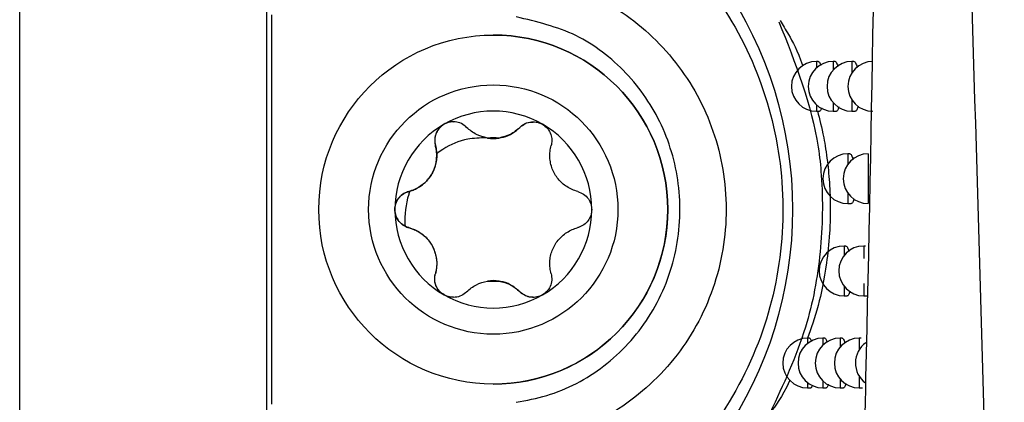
# Model space of a CAD drawing. Header units: millimetres. Extents: x -0.387 to 0.594, y -0.166 to 0.447.
# Tile 22 of 109: x -0.01742 to 0.00232, y 0.05743 to 0.0651. Entities that reach past the tile are written whole.
import ezdxf

# ---------------------------------------------------------------- set-up
doc = ezdxf.new("R2010")
doc.units = ezdxf.units.MM
doc.layers.add('FORMAT', color=7, linetype='Continuous')

msp = doc.modelspace()

# ---------------------------------------------------------------- linework, layer by layer
at = {"layer": 'FORMAT', "color": 7, "linetype": 'Continuous', "lineweight": 25}
for p, q in [((-0.017424, 0.030294), (-0.017424, 0.262294)), ((-0.012469, 0.03025), (-0.012469, 0.262337)), ((-0.012373, 0.065197), (-0.012373, 0.057391)), ((-0.007925, 0.064794), (-0.007925, 0.064794)), ((-0.001407, 0.064265), (-0.001445, 0.064265)), ((-0.001445, 0.064265), (-0.001445, 0.064135)), ((-0.001071, 0.064265), (-0.001108, 0.064265)), ((-0.001108, 0.064265), (-0.001108, 0.064093)), ((-0.000694, 0.064265), (-0.000731, 0.064265)), ((-0.000731, 0.064265), (-0.000731, 0.06404)), ((-0.001445, 0.063396), (-0.001445, 0.063265)), ((-0.001108, 0.063437), (-0.001108, 0.063265)), ((-0.000731, 0.063491), (-0.000731, 0.063265)), ((-0.001445, 0.063265), (-0.001382, 0.063265)), ((-0.001108, 0.063265), (-0.001044, 0.063265)), ((-0.000731, 0.063265), (-0.000666, 0.063265)), ((-0.007392, 0.062942), (-0.007392, 0.062942)), ((-0.007925, 0.062719), (-0.007925, 0.062719)), ((-0.009086, 0.06258), (-0.009086, 0.06258)), ((-0.000775, 0.062413), (-0.000812, 0.062413)), ((-0.000812, 0.062413), (-0.000812, 0.062204)), ((-0.000406, 0.062413), (-0.000406, 0.061413)), ((-0.00962, 0.061656), (-0.0096, 0.061661)), ((-0.00962, 0.061656), (-0.00962, 0.061656)), ((-0.000812, 0.061621), (-0.000812, 0.061413)), ((-0.000812, 0.061413), (-0.000747, 0.061413)), ((-0.00962, 0.060932), (-0.00962, 0.060932)), ((-0.000853, 0.060563), (-0.00089, 0.060563)), ((-0.00089, 0.060563), (-0.00089, 0.06037)), ((-0.000459, 0.060563), (-0.000496, 0.060563)), ((-0.000496, 0.060563), (-0.000496, 0.060312)), ((-0.009086, 0.060007), (-0.009086, 0.060007)), ((-0.007925, 0.059869), (-0.007925, 0.059869)), ((-0.007392, 0.059645), (-0.007392, 0.059645)), ((-0.00089, 0.059756), (-0.00089, 0.059563)), ((-0.000496, 0.059814), (-0.000496, 0.059563)), ((-0.00089, 0.059563), (-0.000825, 0.059563)), ((-0.000496, 0.059563), (-0.00043, 0.059563)), ((-0.001582, 0.058716), (-0.00162, 0.058716)), ((-0.00162, 0.058716), (-0.00162, 0.05861)), ((-0.001275, 0.058716), (-0.001313, 0.058716)), ((-0.001313, 0.058716), (-0.001313, 0.058577)), ((-0.00093, 0.058716), (-0.000967, 0.058716)), ((-0.000967, 0.058716), (-0.000967, 0.058537)), ((-0.000547, 0.058716), (-0.000584, 0.058716)), ((-0.000584, 0.058716), (-0.000584, 0.058484)), ((-0.000967, 0.057895), (-0.000967, 0.057716)), ((-0.000584, 0.057947), (-0.000584, 0.057716)), ((-0.007925, 0.057794), (-0.007925, 0.057794)), ((-0.00162, 0.057822), (-0.00162, 0.057716)), ((-0.00162, 0.057716), (-0.001557, 0.057716)), ((-0.001313, 0.057854), (-0.001313, 0.057716)), ((-0.001313, 0.057716), (-0.001249, 0.057716)), ((-0.000967, 0.057716), (-0.000902, 0.057716)), ((-0.000584, 0.057716), (-0.000518, 0.057716))]:
    msp.add_line(p, q, dxfattribs=at)
for radius in [0.0035, 0.0025]:
    msp.add_circle((-0.007925, 0.061294), radius, dxfattribs=at)
for centre, radius, start, end in [((-0.009925, 0.061294), 0.0080085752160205, 291.342022, 68.657978), ((-0.007925, 0.061294), 0.0035, 0.001141, 90), ((-0.001445, 0.063765), 0.0005, 90, 270), ((-0.001108, 0.063765), 0.0005, 90, 270), ((-0.000731, 0.063765), 0.0005, 90, 270), ((-0.000313, 0.063765), 0.0005, 90, 270), ((-0.007925, 0.061294), 0.0019749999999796, 60, 120), ((-0.007925, 0.061294), 0.0019749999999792, 120, 179.998859), ((-0.007925, 0.061294), 0.0019749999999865, 359.998859, 60), ((-0.007925, 0.061294), 0.0014388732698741, 85.351691, 94.648309), ((-0.007925, 0.063467), 0.0007483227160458, 261.035513, 278.964487), ((-0.000812, 0.061913), 0.0005, 90, 270), ((-0.000406, 0.061913), 0.0005, 90, 270), ((-0.007925, 0.061294), 0.0019749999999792, 179.998859, 240), ((-0.007925, 0.061294), 0.0035, 270, 0.001141), ((-0.007925, 0.061294), 0.0019749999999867, 300, 359.998859), ((-0.00089, 0.060063), 0.0005, 90, 270), ((-0.000496, 0.060063), 0.0005, 90, 270), ((-0.007925, 0.05912), 0.0007483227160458, 81.035513, 98.964487), ((-0.007925, 0.061294), 0.0014388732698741, 265.351691, 274.648309), ((-0.007925, 0.061294), 0.0019749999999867, 240, 300), ((-0.00162, 0.058216), 0.0005, 90, 270), ((-0.001313, 0.058216), 0.0005, 90, 270), ((-0.000967, 0.058216), 0.0005, 90, 270), ((-0.000584, 0.058216), 0.0005, 90, 270), ((-0.000162, 0.058216), 0.0005, 125.352365, 233.109702)]:
    msp.add_arc(centre, radius, start, end, dxfattribs=at)
for points, knots in [([(-0.0001281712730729, 0.0860241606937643), (-0.0001294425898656, 0.0851984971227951), (-0.0001357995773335, 0.0810699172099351), (-0.0001948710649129, 0.0716758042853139), (-0.0003780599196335, 0.060522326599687), (-0.0006230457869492, 0.0513926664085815), (-0.0007867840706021, 0.0461877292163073), (-0.0008786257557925, 0.0435928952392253), (-0.0009245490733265, 0.0422954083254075)], [0, 0, 0, 0, 0.0561085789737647, 0.2805607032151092, 0.6399561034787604, 0.8199377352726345, 0.9099640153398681, 1, 1, 1, 1]), ([(0.000969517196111, 0.0854431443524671), (0.0010719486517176, 0.0826439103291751), (0.0012768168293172, 0.0770452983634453), (0.0016440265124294, 0.0664443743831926), (0.0020311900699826, 0.0537381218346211), (0.0022274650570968, 0.0438444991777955), (0.0023246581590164, 0.0389452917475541)], [0, 0, 0, 0, 0.1803464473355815, 0.3607021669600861, 0.6834271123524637, 1, 1, 1, 1]), ([(-0.0071627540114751, 0.0683643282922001), (-0.0066662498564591, 0.0681553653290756), (-0.0055065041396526, 0.0676672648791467), (-0.0040006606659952, 0.0663897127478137), (-0.0028172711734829, 0.0646661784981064), (-0.0021633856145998, 0.0627286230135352), (-0.0020484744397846, 0.060699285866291), (-0.0024855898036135, 0.0586809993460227), (-0.0034951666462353, 0.0568065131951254), (-0.0050588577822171, 0.0551749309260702), (-0.0064488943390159, 0.0545461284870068), (-0.0071627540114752, 0.0542232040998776)], [0, 0, 0, 0, 0.0871810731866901, 0.2036395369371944, 0.3146386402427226, 0.4232760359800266, 0.5314626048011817, 0.6409605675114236, 0.7541963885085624, 0.8737664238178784, 1, 1, 1, 1]), ([(-0.0073500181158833, 0.0659908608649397), (-0.0068364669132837, 0.0658743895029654), (-0.0058093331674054, 0.0656414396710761), (-0.0045274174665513, 0.06466987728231), (-0.0036217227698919, 0.0633606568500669), (-0.0031919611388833, 0.0618039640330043), (-0.0032915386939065, 0.0601753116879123), (-0.0039266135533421, 0.0586613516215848), (-0.0050251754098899, 0.0574662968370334), (-0.0062453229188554, 0.0568007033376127), (-0.0070559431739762, 0.0566509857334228), (-0.0073500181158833, 0.0565966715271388)], [0, 0, 0, 0, 0.1153580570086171, 0.2307231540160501, 0.3459045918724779, 0.4624026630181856, 0.5809511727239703, 0.7002679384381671, 0.8181730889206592, 0.9340372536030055, 0.9999999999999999, 0.9999999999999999, 0.9999999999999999, 0.9999999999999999]), ([(-0.0074635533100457, 0.0574284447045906), (-0.0072586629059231, 0.0574671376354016), (-0.0066311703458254, 0.0575856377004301), (-0.0056521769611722, 0.058108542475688), (-0.0047379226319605, 0.0591006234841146), (-0.0042096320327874, 0.0603665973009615), (-0.0041297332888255, 0.0617227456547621), (-0.0044830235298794, 0.0630043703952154), (-0.0052117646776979, 0.0640713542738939), (-0.0062328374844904, 0.0648648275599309), (-0.0070532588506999, 0.0650609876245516), (-0.0074635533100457, 0.0651590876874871)], [0, 0, 0, 0, 0.0566592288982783, 0.1735232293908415, 0.2943793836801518, 0.4174618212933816, 0.5393501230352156, 0.6576920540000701, 0.7725496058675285, 0.8862515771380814, 1, 1, 1, 1]), ([(-0.0021958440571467, 0.0650597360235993), (-0.0018674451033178, 0.064232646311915), (-0.0014685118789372, 0.0632279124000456), (-0.0013077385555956, 0.061657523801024), (-0.0013273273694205, 0.0604416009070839), (-0.0016262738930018, 0.0588155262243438), (-0.0021090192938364, 0.0577824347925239), (-0.0023721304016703, 0.0572193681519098)], [0, 0, 0, 0, 0.3233847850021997, 0.3928421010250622, 0.5827044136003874, 0.7725610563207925, 1, 1, 1, 1]), ([(-0.0021712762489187, 0.0650853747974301), (-0.0021177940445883, 0.0649954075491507), (-0.0019885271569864, 0.0647779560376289), (-0.0018256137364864, 0.0644890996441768), (-0.0017175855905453, 0.0641787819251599), (-0.0017160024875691, 0.0641742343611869)], [0, 0, 0, 0, 0.4101584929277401, 0.9913561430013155, 1, 1, 1, 1]), ([(-0.0014069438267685, 0.064263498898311), (-0.0014042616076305, 0.0642636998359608), (-0.0013971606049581, 0.0642642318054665), (-0.0013852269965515, 0.064248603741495), (-0.0013728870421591, 0.0642232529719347), (-0.0013655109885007, 0.0641971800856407), (-0.0013624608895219, 0.0641863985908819)], [0, 0, 0, 0, 0.1805875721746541, 0.4780939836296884, 0.784184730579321, 1, 1, 1, 1]), ([(-0.0010707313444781, 0.0642634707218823), (-0.0010678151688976, 0.0642636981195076), (-0.0010599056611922, 0.0642643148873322), (-0.0010465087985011, 0.0642494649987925), (-0.001031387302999, 0.064219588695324), (-0.001020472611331, 0.0641903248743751), (-0.0010152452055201, 0.0641684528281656), (-0.00101441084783, 0.0641649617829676)], [0, 0, 0, 0, 0.1534564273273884, 0.4162180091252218, 0.6865547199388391, 0.9499703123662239, 1, 1, 1, 1]), ([(-0.0006939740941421, 0.0642634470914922), (-0.0006908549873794, 0.0642637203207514), (-0.0006821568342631, 0.0642644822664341), (-0.0006673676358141, 0.0642498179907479), (-0.000650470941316, 0.0642205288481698), (-0.0006362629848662, 0.0641846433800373), (-0.0006285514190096, 0.0641547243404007), (-0.0006256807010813, 0.064143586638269)], [0, 0, 0, 0, 0.1335790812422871, 0.3725077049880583, 0.6183185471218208, 0.8579147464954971, 1, 1, 1, 1]), ([(-0.0014245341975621, 0.0632652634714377), (-0.0013810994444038, 0.0631040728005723), (-0.0013081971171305, 0.0628335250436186), (-0.0012240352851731, 0.062295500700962), (-0.0011747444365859, 0.0617788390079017), (-0.0011613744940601, 0.0612668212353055), (-0.0011817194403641, 0.0607198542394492), (-0.0012583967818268, 0.0600187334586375), (-0.0014182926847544, 0.0592764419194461), (-0.0015493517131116, 0.0589120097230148), (-0.0016199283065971, 0.0587157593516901)], [0, 0, 0, 0, 0.1296673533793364, 0.2176379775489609, 0.2925465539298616, 0.367998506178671, 0.4328851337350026, 0.5417939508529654, 0.7532514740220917, 1, 1, 1, 1]), ([(-0.0013430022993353, 0.0633352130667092), (-0.0013434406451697, 0.0633331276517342), (-0.0013472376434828, 0.0633150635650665), (-0.0013556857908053, 0.063292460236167), (-0.0013681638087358, 0.0632712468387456), (-0.0013770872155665, 0.0632630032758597), (-0.0013817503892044, 0.0632653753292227), (-0.0013818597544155, 0.0632654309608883)], [0, 0, 0, 0, 0.0413965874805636, 0.3585816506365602, 0.6709942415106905, 0.9922838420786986, 1, 1, 1, 1]), ([(-0.0009959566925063, 0.0633519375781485), (-0.0009976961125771, 0.0633443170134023), (-0.0010031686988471, 0.0633203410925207), (-0.0010140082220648, 0.0632927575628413), (-0.0010280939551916, 0.0632716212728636), (-0.001038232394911, 0.0632631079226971), (-0.0010435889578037, 0.0632654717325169), (-0.0010438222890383, 0.0632655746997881)], [0, 0, 0, 0, 0.1324908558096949, 0.4168444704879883, 0.6978696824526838, 0.9868392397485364, 1, 1, 1, 1]), ([(-0.0006078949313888, 0.06336842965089), (-0.000611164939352, 0.063355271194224), (-0.0006185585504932, 0.0633255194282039), (-0.0006320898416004, 0.0632932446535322), (-0.0006477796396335, 0.0632719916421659), (-0.0006591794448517, 0.0632632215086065), (-0.0006652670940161, 0.0632655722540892), (-0.0006656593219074, 0.0632657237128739)], [0, 0, 0, 0, 0.2046377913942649, 0.4626937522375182, 0.7186862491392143, 0.9818749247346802, 1, 1, 1, 1]), ([(-0.0087261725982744, 0.0630487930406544), (-0.0087407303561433, 0.0630503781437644), (-0.0087951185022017, 0.0630563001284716), (-0.0088888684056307, 0.0630225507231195), (-0.0089874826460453, 0.0629562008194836), (-0.0090584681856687, 0.0628636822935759), (-0.0090983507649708, 0.0627547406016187), (-0.0091036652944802, 0.0626567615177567), (-0.0090908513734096, 0.0626000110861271), (-0.0090863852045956, 0.0625802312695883)], [0, 0, 0, 0, 0.0637258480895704, 0.2380813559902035, 0.3988430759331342, 0.5594445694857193, 0.7245864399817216, 0.9040072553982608, 0.9999999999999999, 0.9999999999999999, 0.9999999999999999, 0.9999999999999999]), ([(-0.0089129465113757, 0.0630041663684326), (-0.0089457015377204, 0.0629809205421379), (-0.009011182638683, 0.0629344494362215), (-0.0090748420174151, 0.0628306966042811), (-0.0091050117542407, 0.062714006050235), (-0.0090991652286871, 0.062628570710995), (-0.0090877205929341, 0.0625850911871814), (-0.0090864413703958, 0.0625802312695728)], [0, 0, 0, 0, 0.2355200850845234, 0.4708319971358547, 0.7119519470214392, 0.9678034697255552, 1, 1, 1, 1]), ([(-0.0084590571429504, 0.0629424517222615), (-0.0084921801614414, 0.0629701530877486), (-0.0085585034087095, 0.0630256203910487), (-0.0086586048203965, 0.0630517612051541), (-0.0087535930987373, 0.0630560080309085), (-0.0088311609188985, 0.0630449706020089), (-0.0088899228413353, 0.0630156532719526), (-0.0089129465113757, 0.0630041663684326)], [0, 0, 0, 0, 0.2724766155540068, 0.5455883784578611, 0.6126147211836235, 0.8482175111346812, 1, 1, 1, 1]), ([(-0.0073918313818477, 0.0629424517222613), (-0.0073587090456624, 0.0629701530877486), (-0.007292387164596, 0.0630256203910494), (-0.0071922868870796, 0.0630517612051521), (-0.0070972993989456, 0.0630560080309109), (-0.0070197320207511, 0.0630449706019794), (-0.0069609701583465, 0.0630156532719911), (-0.0069379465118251, 0.0630041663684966)], [0, 0, 0, 0, 0.2724766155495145, 0.545588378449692, 0.6126147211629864, 0.8482175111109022, 1, 1, 1, 1]), ([(-0.0073917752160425, 0.0629424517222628), (-0.007378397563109, 0.0629547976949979), (-0.0073302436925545, 0.0629992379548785), (-0.0072400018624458, 0.0630479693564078), (-0.0071561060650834, 0.0630485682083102), (-0.0071246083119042, 0.0630487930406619)], [0, 0, 0, 0, 0.1937142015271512, 0.6972888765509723, 1, 1, 1, 1]), ([(-0.0069379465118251, 0.0630041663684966), (-0.0069051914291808, 0.0629809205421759), (-0.0068397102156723, 0.0629344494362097), (-0.0067760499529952, 0.0628306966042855), (-0.0067458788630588, 0.0627140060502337), (-0.0067517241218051, 0.0626285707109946), (-0.0067631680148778, 0.0625850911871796), (-0.0067644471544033, 0.0625802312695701)], [0, 0, 0, 0, 0.2355200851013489, 0.4708319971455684, 0.7119519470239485, 0.967803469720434, 1, 1, 1, 1]), ([(-0.0080420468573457, 0.0627279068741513), (-0.008119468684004, 0.0627470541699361), (-0.0082802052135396, 0.0627868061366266), (-0.0083980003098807, 0.0628893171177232), (-0.0084590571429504, 0.0629424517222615)], [0, 0, 0, 0, 0.4816691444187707, 1, 1, 1, 1]), ([(-0.0079253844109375, 0.0627187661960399), (-0.0078552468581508, 0.0627247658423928), (-0.0077153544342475, 0.0627367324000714), (-0.0075310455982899, 0.0628199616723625), (-0.0074381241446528, 0.0629016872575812), (-0.0073917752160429, 0.0629424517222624)], [0, 0, 0, 0, 0.3350855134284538, 0.6683427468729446, 1, 1, 1, 1]), ([(-0.0073918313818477, 0.0629424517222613), (-0.007452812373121, 0.0628893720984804), (-0.0075705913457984, 0.062786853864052), (-0.0077313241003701, 0.0627470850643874), (-0.0078088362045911, 0.0627279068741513)], [0, 0, 0, 0, 0.5177578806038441, 1, 1, 1, 1]), ([(-0.0080703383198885, 0.0627329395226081), (-0.0081936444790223, 0.0627291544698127), (-0.0084969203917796, 0.0627198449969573), (-0.008833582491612, 0.0625780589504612), (-0.0090193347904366, 0.0624432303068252), (-0.0090599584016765, 0.0624137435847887)], [0, 0, 0, 0, 0.3486651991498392, 0.8575545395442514, 1, 1, 1, 1]), ([(-0.0090864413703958, 0.0625802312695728), (-0.0090776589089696, 0.0625418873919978), (-0.0090598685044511, 0.0624642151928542), (-0.0090571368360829, 0.0623447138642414), (-0.0090722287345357, 0.0622257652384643), (-0.0091053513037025, 0.0621130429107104), (-0.0091564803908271, 0.0620053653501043), (-0.0092231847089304, 0.061908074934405), (-0.0093049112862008, 0.0618218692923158), (-0.009399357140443, 0.0617497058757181), (-0.0095051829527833, 0.0616914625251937), (-0.0095814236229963, 0.0616679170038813), (-0.0096200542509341, 0.0616559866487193)], [0, 0, 0, 0, 0.1034027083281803, 0.2094601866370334, 0.3055668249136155, 0.4046957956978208, 0.4982495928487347, 0.5953018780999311, 0.6912090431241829, 0.7903053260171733, 0.8937491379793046, 1, 1, 1, 1]), ([(-0.0096000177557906, 0.0616614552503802), (-0.0095696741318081, 0.0616714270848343), (-0.0095084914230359, 0.0616915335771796), (-0.0094237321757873, 0.0617358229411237), (-0.0093457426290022, 0.0617891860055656), (-0.0092761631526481, 0.0618507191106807), (-0.0092125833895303, 0.061923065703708), (-0.0091560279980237, 0.062007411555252), (-0.0091092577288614, 0.0621038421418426), (-0.0090770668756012, 0.0622071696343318), (-0.0090593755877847, 0.0623120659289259), (-0.0090597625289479, 0.062379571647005), (-0.0090599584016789, 0.0624137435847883)], [0, 0, 0, 0, 0.103058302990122, 0.2077993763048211, 0.2988560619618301, 0.3916759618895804, 0.4837689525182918, 0.5785497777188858, 0.6823412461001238, 0.790143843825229, 0.8937691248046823, 1, 1, 1, 1]), ([(-0.0090599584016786, 0.0624137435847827), (-0.009061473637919, 0.0624352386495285), (-0.009064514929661, 0.0624783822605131), (-0.009074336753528, 0.062533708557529), (-0.009082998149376, 0.0625671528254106), (-0.0090863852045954, 0.0625802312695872)], [0, 0, 0, 0, 0.3768037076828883, 0.756297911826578, 1, 1, 1, 1]), ([(-0.0062308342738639, 0.0616559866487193), (-0.0062684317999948, 0.0616675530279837), (-0.0063445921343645, 0.0616909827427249), (-0.0064494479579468, 0.0617483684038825), (-0.0065449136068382, 0.0618209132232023), (-0.0066259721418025, 0.0619059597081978), (-0.0066936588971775, 0.0620040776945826), (-0.0067445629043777, 0.0621104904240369), (-0.0067783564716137, 0.0622243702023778), (-0.0067936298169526, 0.0623422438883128), (-0.00679115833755, 0.0624630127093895), (-0.006773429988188, 0.0625408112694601), (-0.0067644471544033, 0.0625802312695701)], [0, 0, 0, 0, 0.1034027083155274, 0.2094601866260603, 0.3055668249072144, 0.40469579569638, 0.4982495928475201, 0.5953018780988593, 0.6912090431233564, 0.7903053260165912, 0.8937491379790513, 1, 1, 1, 1]), ([(-0.0007746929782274, 0.0624109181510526), (-0.0007716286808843, 0.0624111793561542), (-0.0007631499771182, 0.0624119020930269), (-0.0007487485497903, 0.0623971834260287), (-0.0007323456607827, 0.0623677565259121), (-0.0007191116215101, 0.0623337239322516), (-0.0007121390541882, 0.0623060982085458), (-0.0007098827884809, 0.062297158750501)], [0, 0, 0, 0, 0.1388092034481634, 0.3840756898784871, 0.6364083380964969, 0.882344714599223, 1, 1, 1, 1]), ([(-0.0096199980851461, 0.0616559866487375), (-0.0096526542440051, 0.0616446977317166), (-0.009728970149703, 0.0616183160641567), (-0.00982676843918, 0.0615307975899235), (-0.009889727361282, 0.061409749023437), (-0.0099066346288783, 0.0612843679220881), (-0.0098846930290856, 0.0611670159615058), (-0.0098290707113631, 0.0610645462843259), (-0.0097605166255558, 0.0609967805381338), (-0.0097116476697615, 0.0609692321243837), (-0.0096947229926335, 0.0609596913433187)], [0, 0, 0, 0, 0.1228673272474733, 0.2871351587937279, 0.4311703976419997, 0.5577023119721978, 0.6809784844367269, 0.8040671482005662, 0.93214300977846, 1, 1, 1, 1]), ([(-0.0099004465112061, 0.0612937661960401), (-0.0098966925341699, 0.0613337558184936), (-0.0098891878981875, 0.061413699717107), (-0.0098311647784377, 0.0615207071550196), (-0.0097451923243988, 0.0616051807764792), (-0.0096682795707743, 0.0616428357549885), (-0.009624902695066, 0.0616546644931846), (-0.0096200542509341, 0.0616559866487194)], [0, 0, 0, 0, 0.2355200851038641, 0.4708319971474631, 0.7119519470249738, 0.9678034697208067, 1, 1, 1, 1]), ([(-0.0096000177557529, 0.0616614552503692), (-0.0096075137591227, 0.0616393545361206), (-0.0096808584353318, 0.0614231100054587), (-0.0097088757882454, 0.0611806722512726), (-0.0096952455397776, 0.0609678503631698), (-0.009694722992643, 0.0609596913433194)], [0, 0, 0, 0, 0.0986708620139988, 0.9654454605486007, 1, 1, 1, 1]), ([(-0.0062308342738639, 0.0616559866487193), (-0.0061902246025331, 0.0616410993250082), (-0.0061089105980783, 0.0616112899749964), (-0.0060145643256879, 0.0615156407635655), (-0.0059591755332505, 0.0614041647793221), (-0.0059530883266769, 0.061327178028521), (-0.0059504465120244, 0.0612937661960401)], [0, 0, 0, 0, 0.2726506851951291, 0.5459369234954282, 0.8029390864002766, 1, 1, 1, 1]), ([(-0.0006917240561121, 0.061511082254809), (-0.0006945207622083, 0.0614995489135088), (-0.0007013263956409, 0.0614714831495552), (-0.0007140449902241, 0.0614405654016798), (-0.0007292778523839, 0.0614193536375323), (-0.0007403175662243, 0.0614106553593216), (-0.0007461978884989, 0.0614130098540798), (-0.0007465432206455, 0.061413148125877)], [0, 0, 0, 0, 0.1849996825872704, 0.4501867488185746, 0.7129658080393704, 0.983143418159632, 1, 1, 1, 1]), ([(-0.0096200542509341, 0.0609315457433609), (-0.009660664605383, 0.0609464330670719), (-0.0097419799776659, 0.0609762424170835), (-0.0098363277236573, 0.0610718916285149), (-0.0098917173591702, 0.0611833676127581), (-0.0098978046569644, 0.0612603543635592), (-0.0099004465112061, 0.0612937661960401)], [0, 0, 0, 0, 0.2726506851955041, 0.5459369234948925, 0.8029390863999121, 1, 1, 1, 1]), ([(-0.0059504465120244, 0.0612937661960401), (-0.005954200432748, 0.0612537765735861), (-0.0059617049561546, 0.0611738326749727), (-0.0060197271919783, 0.0610668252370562), (-0.0061056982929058, 0.0609823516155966), (-0.0061826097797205, 0.0609446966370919), (-0.0062259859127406, 0.0609328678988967), (-0.0062308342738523, 0.0609315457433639)], [0, 0, 0, 0, 0.2355200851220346, 0.4708319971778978, 0.7119519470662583, 0.9678034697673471, 1, 1, 1, 1]), ([(-0.0096947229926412, 0.0609596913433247), (-0.0096825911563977, 0.0609539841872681), (-0.0096582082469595, 0.0609425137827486), (-0.0096327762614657, 0.060935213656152), (-0.0096199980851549, 0.060931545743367)], [0, 0, 0, 0, 0.4975549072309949, 1, 1, 1, 1]), ([(-0.0096200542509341, 0.0609315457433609), (-0.0095824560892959, 0.0609199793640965), (-0.0095062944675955, 0.0608965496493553), (-0.0094014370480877, 0.0608391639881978), (-0.0093059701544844, 0.0607666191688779), (-0.0092249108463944, 0.0606815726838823), (-0.0091572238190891, 0.0605834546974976), (-0.009106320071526, 0.0604770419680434), (-0.0090725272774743, 0.0603631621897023), (-0.0090572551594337, 0.0602452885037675), (-0.0090597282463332, 0.0601245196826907), (-0.0090774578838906, 0.0600467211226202), (-0.009086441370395, 0.0600073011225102)], [0, 0, 0, 0, 0.1034027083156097, 0.209460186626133, 0.3055668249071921, 0.4046957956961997, 0.4982495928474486, 0.5953018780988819, 0.6912090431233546, 0.7903053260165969, 0.8937491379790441, 1, 1, 1, 1]), ([(-0.009619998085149, 0.0609315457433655), (-0.0095883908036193, 0.060922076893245), (-0.0095246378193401, 0.0609029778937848), (-0.0094330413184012, 0.0608575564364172), (-0.009345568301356, 0.0607990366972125), (-0.0092656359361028, 0.060727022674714), (-0.0091942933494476, 0.0606408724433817), (-0.009139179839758, 0.0605490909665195), (-0.0090995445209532, 0.0604555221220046), (-0.0090740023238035, 0.0603647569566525), (-0.0090600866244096, 0.0602721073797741), (-0.009057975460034, 0.0601808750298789), (-0.0090659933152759, 0.0600917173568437), (-0.0090795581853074, 0.0600355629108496), (-0.0090863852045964, 0.0600073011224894)], [0, 0, 0, 0, 0.0888685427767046, 0.1792509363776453, 0.2667532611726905, 0.3565325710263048, 0.4441796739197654, 0.5353393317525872, 0.6102685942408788, 0.6872628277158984, 0.7649852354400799, 0.8442636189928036, 0.9216199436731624, 1, 1, 1, 1]), ([(-0.0067644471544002, 0.0600073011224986), (-0.0067732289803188, 0.0600456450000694), (-0.0067910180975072, 0.06012331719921), (-0.0067937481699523, 0.0602428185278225), (-0.0067786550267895, 0.0603617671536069), (-0.0067455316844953, 0.0604744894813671), (-0.0066944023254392, 0.0605821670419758), (-0.0066276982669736, 0.0606794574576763), (-0.0065459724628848, 0.0607656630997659), (-0.0064515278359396, 0.0608378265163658), (-0.0063457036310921, 0.0608960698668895), (-0.0062694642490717, 0.060919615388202), (-0.0062308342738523, 0.0609315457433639)], [0, 0, 0, 0, 0.1034027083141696, 0.2094601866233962, 0.3055668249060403, 0.4046957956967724, 0.4982495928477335, 0.5953018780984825, 0.6912090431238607, 0.7903053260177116, 0.8937491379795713, 1, 1, 1, 1]), ([(-0.0008533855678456, 0.0605610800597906), (-0.0008503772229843, 0.0605613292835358), (-0.0008421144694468, 0.0605620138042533), (-0.0008280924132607, 0.060547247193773), (-0.0008121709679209, 0.0605176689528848), (-0.0007998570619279, 0.0604854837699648), (-0.0007935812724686, 0.060460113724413), (-0.0007919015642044, 0.060453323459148)], [0, 0, 0, 0, 0.1441992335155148, 0.3960592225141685, 0.6551767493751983, 0.9077084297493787, 0.9999999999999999, 0.9999999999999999, 0.9999999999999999, 0.9999999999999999]), ([(-0.0089129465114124, 0.0595833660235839), (-0.0089457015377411, 0.0596066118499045), (-0.0090111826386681, 0.0596530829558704), (-0.0090748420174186, 0.0597568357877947), (-0.0091050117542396, 0.0598735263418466), (-0.0090991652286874, 0.0599589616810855), (-0.0090877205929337, 0.0600024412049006), (-0.009086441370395, 0.0600073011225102)], [0, 0, 0, 0, 0.2355200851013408, 0.4708319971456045, 0.7119519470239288, 0.9678034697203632, 1, 1, 1, 1]), ([(-0.0087254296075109, 0.0595366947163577), (-0.0087609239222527, 0.0595381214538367), (-0.0088355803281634, 0.0595411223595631), (-0.0089405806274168, 0.0595941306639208), (-0.0090256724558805, 0.0596739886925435), (-0.0090818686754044, 0.0597748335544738), (-0.0091058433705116, 0.0598898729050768), (-0.0090971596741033, 0.0599682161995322), (-0.0090865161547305, 0.0600068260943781), (-0.0090863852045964, 0.0600073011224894)], [0, 0, 0, 0, 0.1513544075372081, 0.3183489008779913, 0.4771053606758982, 0.6378808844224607, 0.8091487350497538, 0.9976519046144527, 0.9999999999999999, 0.9999999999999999, 0.9999999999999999, 0.9999999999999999]), ([(-0.0084590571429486, 0.0596450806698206), (-0.008398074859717, 0.0596981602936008), (-0.0082802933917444, 0.0598006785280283), (-0.0081195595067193, 0.0598404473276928), (-0.0080420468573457, 0.0598596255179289)], [0, 0, 0, 0, 0.5177578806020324, 1, 1, 1, 1]), ([(-0.0073917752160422, 0.0596450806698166), (-0.0074519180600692, 0.0596958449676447), (-0.0075610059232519, 0.0597879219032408), (-0.0077546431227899, 0.059861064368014), (-0.0078762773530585, 0.0598617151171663), (-0.0079257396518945, 0.0598619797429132)], [0, 0, 0, 0, 0.4216649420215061, 0.7648212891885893, 1, 1, 1, 1]), ([(-0.0078088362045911, 0.0598596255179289), (-0.0077314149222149, 0.0598404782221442), (-0.0075706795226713, 0.0598007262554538), (-0.0074528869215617, 0.059698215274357), (-0.0073918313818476, 0.0596450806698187)], [0, 0, 0, 0, 0.4816691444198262, 1, 1, 1, 1]), ([(-0.0067644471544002, 0.0600073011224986), (-0.0067570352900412, 0.0599646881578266), (-0.0067421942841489, 0.0598793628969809), (-0.0067778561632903, 0.0597498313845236), (-0.0068467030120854, 0.0596461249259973), (-0.0069103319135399, 0.0596023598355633), (-0.0069379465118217, 0.0595833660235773)], [0, 0, 0, 0, 0.2726506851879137, 0.54593692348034, 0.8029390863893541, 1, 1, 1, 1]), ([(-0.0084590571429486, 0.0596450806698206), (-0.0084922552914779, 0.0596173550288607), (-0.0085587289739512, 0.0595618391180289), (-0.0086887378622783, 0.0595279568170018), (-0.0088129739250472, 0.0595357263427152), (-0.0088826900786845, 0.0595689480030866), (-0.0089129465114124, 0.0595833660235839)], [0, 0, 0, 0, 0.2726506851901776, 0.5459369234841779, 0.8029390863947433, 1, 1, 1, 1]), ([(-0.0069379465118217, 0.0595833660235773), (-0.0069744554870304, 0.059566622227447), (-0.0070474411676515, 0.0595331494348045), (-0.0071691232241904, 0.0595298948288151), (-0.0072852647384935, 0.059562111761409), (-0.0073563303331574, 0.0596098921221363), (-0.0073882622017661, 0.0596415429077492), (-0.0073918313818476, 0.0596450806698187)], [0, 0, 0, 0, 0.2355200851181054, 0.4708319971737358, 0.711951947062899, 0.9678034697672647, 1, 1, 1, 1]), ([(-0.0071251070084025, 0.0595373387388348), (-0.0071399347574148, 0.0595363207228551), (-0.0071942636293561, 0.0595325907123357), (-0.007285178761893, 0.0595642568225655), (-0.0073553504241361, 0.0596091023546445), (-0.0073874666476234, 0.0596408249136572), (-0.0073917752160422, 0.0596450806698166)], [0, 0, 0, 0, 0.1420112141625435, 0.5203290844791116, 0.9356495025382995, 1, 1, 1, 1]), ([(-0.0007734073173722, 0.0596565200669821), (-0.0007757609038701, 0.0596465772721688), (-0.0007820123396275, 0.0596201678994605), (-0.000793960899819, 0.0595905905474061), (-0.0008087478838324, 0.059569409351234), (-0.0008194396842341, 0.0595607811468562), (-0.000825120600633, 0.0595631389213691), (-0.000825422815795, 0.0595632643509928)], [0, 0, 0, 0, 0.164586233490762, 0.43716271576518, 0.7069832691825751, 0.9844120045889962, 1, 1, 1, 1]), ([(-0.0015815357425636, 0.058714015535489), (-0.0015790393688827, 0.0587141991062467), (-0.0015725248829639, 0.0587146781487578), (-0.0015616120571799, 0.0586985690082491), (-0.001551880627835, 0.0586776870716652), (-0.0015465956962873, 0.0586577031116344), (-0.0015452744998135, 0.0586527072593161)], [0, 0, 0, 0, 0.2075712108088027, 0.5416736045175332, 0.8854215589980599, 1, 1, 1, 1]), ([(-0.0012748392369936, 0.058713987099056), (-0.0012721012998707, 0.0587141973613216), (-0.0012648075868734, 0.0587147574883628), (-0.0012525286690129, 0.0586992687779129), (-0.0012393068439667, 0.0586726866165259), (-0.0012312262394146, 0.0586448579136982), (-0.0012276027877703, 0.0586323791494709)], [0, 0, 0, 0, 0.1733819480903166, 0.4618799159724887, 0.7586997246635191, 1, 1, 1, 1]), ([(-0.000930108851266, 0.0587139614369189), (-0.0009271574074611, 0.0587141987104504), (-0.0009191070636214, 0.0587148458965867), (-0.0009054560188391, 0.0587000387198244), (-0.0008900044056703, 0.0586702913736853), (-0.0008785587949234, 0.0586399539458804), (-0.0008729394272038, 0.058616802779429), (-0.0008718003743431, 0.0586121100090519)], [0, 0, 0, 0, 0.1497582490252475, 0.4084798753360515, 0.6746582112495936, 0.9340528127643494, 1, 1, 1, 1]), ([(-0.0019747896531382, 0.0578740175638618), (-0.0019768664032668, 0.0578695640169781), (-0.0021432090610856, 0.0575128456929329), (-0.0022583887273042, 0.057365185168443), (-0.0023721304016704, 0.0572193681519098)], [0, 0, 0, 0, 0.0124847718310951, 1, 1, 1, 1]), ([(-0.001525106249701, 0.0577733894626), (-0.0015279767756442, 0.0577628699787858), (-0.0015342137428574, 0.0577400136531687), (-0.0015451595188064, 0.0577220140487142), (-0.0015531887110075, 0.0577134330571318), (-0.0015573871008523, 0.057715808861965), (-0.0015574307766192, 0.0577158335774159)], [0, 0, 0, 0, 0.2948433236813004, 0.6406241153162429, 0.9962614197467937, 1, 1, 1, 1]), ([(-0.0012080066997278, 0.0577890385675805), (-0.0012086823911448, 0.0577858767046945), (-0.0012127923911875, 0.0577666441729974), (-0.0012217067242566, 0.0577430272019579), (-0.001234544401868, 0.0577218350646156), (-0.0012437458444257, 0.0577135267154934), (-0.0012485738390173, 0.0577158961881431), (-0.001248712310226, 0.0577159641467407)], [0, 0, 0, 0, 0.0609874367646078, 0.3709657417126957, 0.6765086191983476, 0.9907219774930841, 1, 1, 1, 1]), ([(-0.0008530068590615, 0.0578047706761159), (-0.0008549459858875, 0.0577963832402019), (-0.0008606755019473, 0.0577716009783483), (-0.0008718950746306, 0.0577433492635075), (-0.0008862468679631, 0.0577221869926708), (-0.0008966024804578, 0.0577136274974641), (-0.0009020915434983, 0.0577159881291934), (-0.0009023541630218, 0.0577161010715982)], [0, 0, 0, 0, 0.1433656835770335, 0.4236009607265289, 0.7007285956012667, 0.9856816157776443, 1, 1, 1, 1])]:
    msp.add_open_spline(points, degree=3, knots=knots, dxfattribs=at)

doc.saveas('drawing.dxf')
